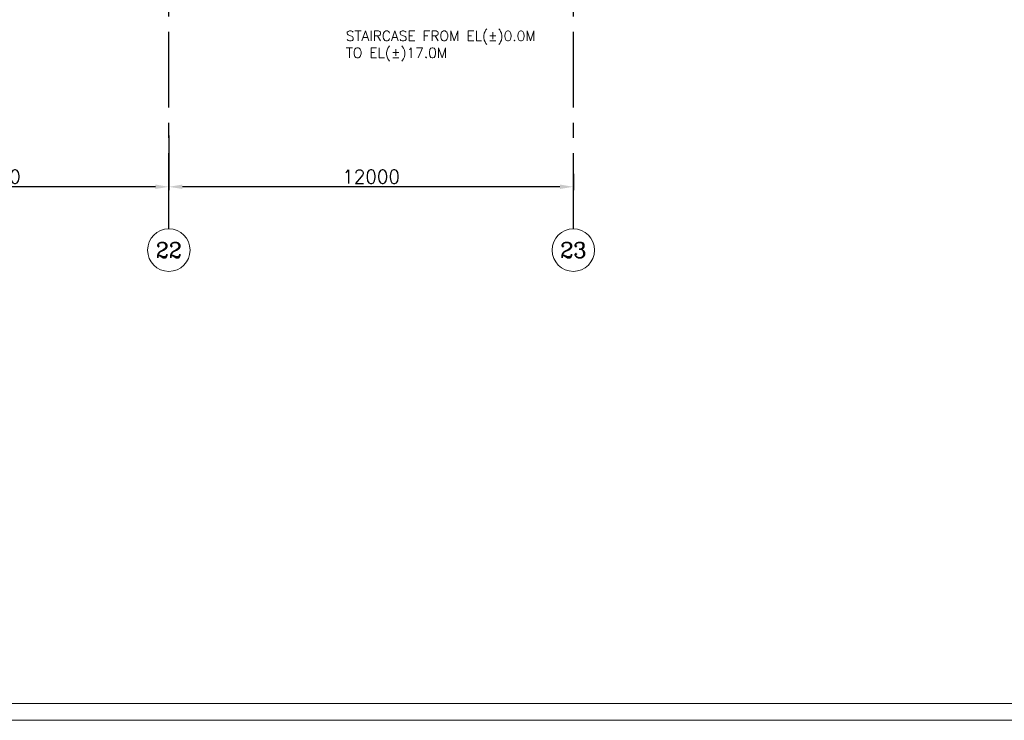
# Model space of a CAD drawing. Header units: inches. Extents: x 0 to 1544102, y 0 to 23144100.
# Tile 166 of 203: x 694651 to 723861, y 88595 to 109380. Entities that reach past the tile are written whole.
import ezdxf
from ezdxf.enums import TextEntityAlignment as Align

# ---------------------------------------------------------------- set-up
doc = ezdxf.new("R2010")
doc.units = ezdxf.units.IN
doc.header["$LTSCALE"] = 1800
doc.header["$MEASUREMENT"] = 0
doc.linetypes.add('CENTER', pattern=[2, 1.25, -0.25, 0.25, -0.25])
doc.layers.get('0').update_dxf_attribs({"color": 253})
for name, color, linetype, lineweight in [('A-DOOR', 31, 'Continuous', 9), ('CL', 8, 'CENTER', 15), ('DIM', 4, 'Continuous', 18), ('dimension line', 4, 'Continuous', 13), ('OPENING EO', 2, 'Continuous', 18), ('TEXT', 3, 'Continuous', 18)]:
    doc.layers.add(name, color=color, linetype=linetype, lineweight=lineweight)
doc.layers.add('GRID', color=251, linetype='CENTER')
doc.styles.add('COMPLEX', font='complex')
doc.styles.add('ROAMNS', font='ROMANS.shx')
doc.styles.add('ROMANS', font='romans.shx')
doc.dimstyles.new('DIM100 x2', dxfattribs={"dimscale": 0, "dimtxt": 400, "dimasz": 400, "dimexe": 100, "dimexo": 100, "dimgap": 100, "dimtad": 1, "dimdec": 0, "dimzin": 13, "dimdsep": 46, "dimtxsty": 'ROMANS', "dimblk2": 'OBLIQUE', "dimcen": 100, "dimdle": 100, "dimclrd": 9, "dimclre": 9, "dimclrt": 4, "dimadec": 0, "dimazin": 0, "dimtfac": 1.1, "dimtdec": 0, "dimtix": 1, "dimtmove": 2, "dimatfit": 3, "dimfxl": 1, "dimtolj": 1, "dimtzin": 13, "dimarcsym": 0})

# ---------------------------------------------------------------- blocks, each defined once
blk = doc.blocks.new('*D724')
at = {"layer": 'dimension line', "color": 9, "lineweight": -2, "transparency": 16777216}
for p, q in [((699076, 105949), (699076, 104323)), ((711076, 104805), (711076, 104323)), ((710676, 104423), (699476, 104423))]:
    blk.add_line(p, q, dxfattribs=at)
at = {"layer": 'dimension line', "color": 9, "transparency": 16777216}
for points in [[(699476, 104490), (699476, 104357), (699076, 104423)], [(710676, 104490), (710676, 104357), (711076, 104423)]]:
    blk.add_solid(points, dxfattribs=at)
at = {"layer": 'dimension line', "color": 4, "transparency": 16777216, "insert": (705076, 104723), "char_height": 400, "attachment_point": 5, "style": 'ROMANS'}
blk.add_mtext('\\A1;12000', dxfattribs=at)
blk = doc.blocks.new('_Oblique')
at = {"color": 0, "linetype": 'ByBlock', "lineweight": -2}
blk.add_line((-0.5, -0.5), (0.5, 0.5), dxfattribs=at)
blk = doc.blocks.new('*D725')
at = {"layer": 'dimension line', "color": 9, "lineweight": -2, "transparency": 16777216}
for p, q in [((688576, 105949), (688576, 104323)), ((699076, 104805), (699076, 104323)), ((698676, 104423), (688976, 104423))]:
    blk.add_line(p, q, dxfattribs=at)
at = {"layer": 'dimension line', "color": 9, "transparency": 16777216}
for points in [[(688976, 104490), (688976, 104357), (688576, 104423)], [(698676, 104490), (698676, 104357), (699076, 104423)]]:
    blk.add_solid(points, dxfattribs=at)
at = {"layer": 'dimension line', "color": 4, "transparency": 16777216, "insert": (693826, 104723), "char_height": 400, "attachment_point": 5, "style": 'ROMANS'}
blk.add_mtext('\\A1;10500', dxfattribs=at)
blk = doc.blocks.new('GRD')
at = {"layer": 'CL', "linetype": 'Continuous'}
blk.add_circle((0, 419.99985), 419.99985, dxfattribs=at)
at = {"layer": 'CL', "color": 4, "style": 'COMPLEX'}
blk.add_attdef('GRD', text='', height=300, dxfattribs=at).set_placement((0, 419.99985), align=Align.MIDDLE)

msp = doc.modelspace()

# ---------------------------------------------------------------- linework, layer by layer
at = {"layer": 'A-DOOR'}
for points in [[(430964.61, 295794.51), (772061.32, 295794.51), (772061.32, 88594.63), (430964.61, 88594.63)], [(431464.61, 295294.51), (771561.32, 295294.51), (771561.32, 89094.63), (431464.61, 89094.63)]]:
    msp.add_lwpolyline(points, close=True, dxfattribs=at)
at = {"layer": 'GRID'}
for p, q in [((699075.79, 103174.13), (699075.79, 157584.89)), ((711075.79, 103174.13), (711075.79, 157584.89))]:
    msp.add_line(p, q, dxfattribs=at)

# ---------------------------------------------------------------- block references
at = {"layer": 'DIM', "xscale": 1.5, "yscale": 1.5, "zscale": 1.5}
for p, values in [((699075.92, 101914.13), {'GRD': '22'}), ((711075.92, 101914.13), {'GRD': '23'})]:
    msp.add_blockref('GRD', p, dxfattribs=at).add_auto_attribs(values)

# ---------------------------------------------------------------- texts
at = {"layer": 'OPENING EO', "color": 3, "char_height": 300, "width": 4262.5, "attachment_point": 1, "style": 'ROMANS'}
for insert in [(481015.33, 108744.71), (603515.33, 108744.71)]:
    msp.add_mtext('\\pi152.68;4 NOS 1500x700 \\P\\pi452.68;FLOOR CUTOUT \\P\\pi1524.1;(TYP.) ', dxfattribs=dict(at, insert=insert))
at = {"layer": 'TEXT', "insert": (704327.96, 109049.26), "char_height": 300, "width": 6129.9815, "attachment_point": 1, "style": 'ROAMNS'}
msp.add_mtext('STAIRCASE FROM EL(%%P)0.0M TO EL(%%P)17.0M', dxfattribs=at)

# ---------------------------------------------------------------- dimensions: what is measured, and where the dimension line sits
at = {"layer": 'dimension line'}
for base, p1, p2, picture, middle in [((688575.79, 104423.43), (699075.79, 104905.1), (688575.79, 106049), '*D725', (693825.79, 104723.43)), ((699075.79, 104423.43), (711075.79, 104905.1), (699075.79, 106049), '*D724', (705075.79, 104723.43))]:
    dim = msp.add_linear_dim(base=base, p1=p1, p2=p2, angle=180, dimstyle='DIM100 x2', override={"dimscale": 1}, dxfattribs=at)
    dim.commit()
    dim.dimension.update_dxf_attribs({"geometry": picture, "text_midpoint": middle})

doc.saveas('drawing.dxf')
